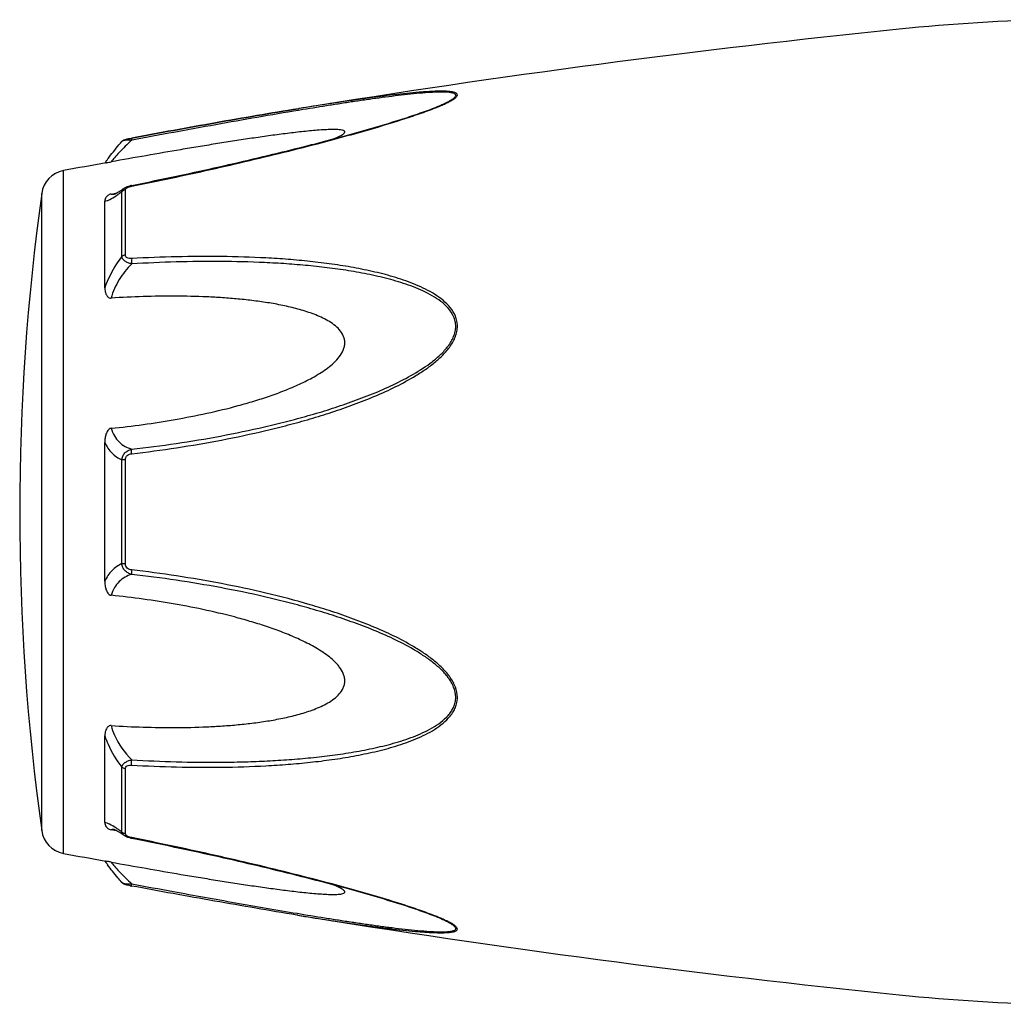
# Model space of a CAD drawing. Header units: millimetres. Extents: x 14365 to 105143, y -126377 to -22383.
# Tile 59 of 256: x 48265 to 48313, y -122805 to -122757. Entities that reach past the tile are written whole.
import ezdxf

# ---------------------------------------------------------------- set-up
doc = ezdxf.new("R2010")
doc.units = ezdxf.units.MM

msp = doc.modelspace()

# ---------------------------------------------------------------- linework, layer by layer
at = {"color": 0, "linetype": 'Continuous'}
for p, q in [((48278.565, -122761.288), (48278.536, -122761.293)), ((48278.536, -122761.293), (48278.565, -122761.288)), ((48278.76, -122761.34), (48278.55, -122761.375)), ((48278.584, -122761.285), (48278.565, -122761.288)), ((48285.294, -122761.176), (48285.297, -122761.174)), ((48270.462, -122762.714), (48270.479, -122762.711)), ((48270.003, -122762.883), (48270.003, -122762.883)), ((48270.499, -122762.812), (48270.481, -122762.816)), ((48267.181, -122797.297), (48267.181, -122764.288)), ((48270.115, -122765.142), (48270.123, -122765.137)), ((48270.123, -122765.137), (48270.124, -122765.137)), ((48270.475, -122765.002), (48270.65, -122764.967)), ((48266.132, -122796.198), (48266.132, -122765.387)), ((48269.489, -122765.419), (48269.638, -122765.39)), ((48269.638, -122765.39), (48269.768, -122765.365)), ((48269.649, -122765.426), (48269.65, -122765.426)), ((48269.996, -122768.442), (48269.996, -122765.318)), ((48270.175, -122768.37), (48270.175, -122765.228)), ((48269.181, -122769.952), (48269.181, -122765.768)), ((48269.181, -122784.141), (48269.181, -122777.428)), ((48269.996, -122783.289), (48269.996, -122778.278)), ((48270.175, -122783.304), (48270.175, -122778.263)), ((48269.181, -122795.809), (48269.181, -122791.62)), ((48269.996, -122796.257), (48269.996, -122793.13)), ((48270.175, -122796.347), (48270.175, -122793.202)), ((48269.644, -122796.188), (48269.489, -122796.159)), ((48269.771, -122796.213), (48269.644, -122796.188)), ((48269.651, -122796.152), (48269.651, -122796.152)), ((48270.123, -122796.439), (48270.115, -122796.433)), ((48270.124, -122796.44), (48270.123, -122796.439)), ((48270.666, -122796.612), (48270.474, -122796.574)), ((48278.508, -122800.288), (48278.461, -122800.28)), ((48285.273, -122800.395), (48285.272, -122800.394))]:
    msp.add_line(p, q, dxfattribs=at)
for centre, radius, start, end in [((48316.77, -122846.977), 90, 91, 95.86353), ((48358.655, -123254.832), 500, 95.86353, 99.2151), ((48280.861, -122750.442), 11.634, 291.7214, 292.5819), ((48281.836, -122752.794), 9.088, 292.5987, 293.6391), ((48358.655, -123254.832), 499, 100.32224, 100.56288), ((48276.389, -122768.978), 8.803, 144.3884, 144.9605), ((48277.443, -122769.732), 10.1, 143.5801, 144.3916), ((48267.419, -122765.566), 1.3, 100.5629, 172.094), ((48270.751, -122766.398), 1.423, 101.209, 104.7713), ((48377.067, -122780.793), 112, 172.09404, 187.90596), ((48269.542, -122764.872), 0.564, 280.0673, 280.9293), ((48266.395, -122760.354), 6.132, 302.8759, 303.8307), ((48266.142, -122801.627), 6.609, 55.991, 57.3511), ((48267.419, -122796.019), 1.3, 187.906, 259.4371), ((48264.349, -122804.272), 9.805, 54.8309, 55.9509), ((48270.26, -122796.347), 0.085, 180.0437, 189.0843), ((48270.773, -122795.076), 1.527, 257.9795, 258.733), ((48358.655, -122306.753), 499, 259.43712, 259.67709), ((48276.075, -122792.837), 8.414, 214.9878, 215.2793), ((48277.355, -122791.925), 9.986, 215.3091, 216.3792), ((48271.954, -122790.882), 8.129, 259.0591, 259.5501), ((48358.655, -122306.753), 500, 260.77609, 264.13647), ((48280.8, -122811.278), 11.789, 67.6569, 68.2206), ((48281.761, -122808.957), 9.277, 66.4168, 67.6933), ((48316.77, -122714.608), 90, 264.13647, 269)]:
    msp.add_arc(centre, radius, start, end, dxfattribs=at)
for points, knots in [([(48285.481, -122761.12), (48285.558, -122761.086), (48285.705, -122761.019), (48285.906, -122760.915), (48286.049, -122760.828), (48286.138, -122760.758), (48286.193, -122760.703), (48286.231, -122760.64), (48286.211, -122760.582), (48286.178, -122760.55), (48286.129, -122760.524), (48286.066, -122760.502), (48285.99, -122760.484), (48285.867, -122760.465), (48285.691, -122760.452), (48285.46, -122760.447), (48285.207, -122760.451), (48284.938, -122760.462), (48284.658, -122760.48), (48284.267, -122760.509), (48283.764, -122760.557), (48283.147, -122760.625), (48282.517, -122760.702), (48281.876, -122760.787), (48281.227, -122760.878), (48280.572, -122760.974), (48279.691, -122761.108), (48279.027, -122761.213), (48278.584, -122761.285)], [0, 0, 0, 0, 0.02948, 0.055907, 0.078214, 0.087353, 0.094931, 0.105555, 0.109954, 0.115017, 0.121315, 0.129009, 0.138057, 0.148338, 0.172058, 0.199047, 0.228459, 0.259634, 0.292171, 0.325754, 0.395293, 0.467136, 0.540634, 0.615369, 0.691049, 0.767475, 0.844512, 1, 1, 1, 1]), ([(48285.297, -122761.174), (48285.378, -122761.141), (48285.532, -122761.074), (48285.747, -122760.971), (48285.905, -122760.883), (48286.01, -122760.814), (48286.07, -122760.766), (48286.114, -122760.721), (48286.141, -122760.678), (48286.147, -122760.634), (48286.126, -122760.596), (48286.086, -122760.568), (48286.032, -122760.545), (48285.964, -122760.527), (48285.849, -122760.507), (48285.682, -122760.493), (48285.459, -122760.489), (48285.213, -122760.495), (48284.857, -122760.512), (48284.388, -122760.548), (48283.806, -122760.607), (48283.204, -122760.677), (48282.59, -122760.756), (48281.965, -122760.842), (48281.333, -122760.934), (48280.695, -122761.03), (48279.837, -122761.164), (48279.191, -122761.269), (48278.76, -122761.34)], [0, 0, 0, 0, 0.03089, 0.059177, 0.083881, 0.094457, 0.103528, 0.11093, 0.116684, 0.121223, 0.125685, 0.131127, 0.137993, 0.146338, 0.156051, 0.17896, 0.205464, 0.234539, 0.265468, 0.331155, 0.400252, 0.471609, 0.544574, 0.618731, 0.693793, 0.769568, 0.845928, 1, 1, 1, 1]), ([(48270.479, -122762.711), (48271.827, -122762.462), (48274.51, -122761.973), (48277.198, -122761.51), (48278.536, -122761.293)], [0, 0, 0, 0, 0.502936, 1, 1, 1, 1]), ([(48270.48, -122765.04), (48271.754, -122764.785), (48273.659, -122764.384), (48276.185, -122763.802), (48278.065, -122763.346), (48279.62, -122762.949), (48280.85, -122762.615), (48282.055, -122762.278), (48283.233, -122761.926), (48284.366, -122761.551), (48284.907, -122761.354), (48285.167, -122761.25)], [0, 0, 0, 0, 0.256646, 0.384673, 0.512244, 0.638988, 0.701822, 0.764153, 0.886175, 0.944757, 1, 1, 1, 1]), ([(48278.536, -122761.293), (48277.199, -122761.51), (48274.511, -122761.973), (48271.829, -122762.462), (48270.48, -122762.712)], [0, 0, 0, 0, 0.496975, 1, 1, 1, 1]), ([(48270.65, -122764.967), (48271.924, -122764.712), (48273.83, -122764.31), (48276.356, -122763.727), (48277.926, -122763.347), (48279.174, -122763.033), (48280.102, -122762.79), (48281.022, -122762.541), (48281.93, -122762.286), (48282.823, -122762.023), (48283.691, -122761.753), (48284.516, -122761.477), (48285.046, -122761.279), (48285.297, -122761.174)], [0, 0, 0, 0, 0.25737, 0.385747, 0.513657, 0.577329, 0.64069, 0.703648, 0.766063, 0.827658, 0.887975, 0.946116, 1, 1, 1, 1]), ([(48278.55, -122761.375), (48277.213, -122761.597), (48274.528, -122762.068), (48271.847, -122762.561), (48270.499, -122762.812)], [0, 0, 0, 0, 0.497132, 1, 1, 1, 1]), ([(48280.281, -122762.741), (48280.33, -122762.721), (48280.423, -122762.68), (48280.551, -122762.617), (48280.657, -122762.556), (48280.728, -122762.504), (48280.765, -122762.463), (48280.78, -122762.436), (48280.782, -122762.409), (48280.771, -122762.385), (48280.748, -122762.366), (48280.702, -122762.343), (48280.623, -122762.323), (48280.509, -122762.308), (48280.321, -122762.298), (48280.057, -122762.3), (48279.717, -122762.316), (48279.355, -122762.343), (48278.979, -122762.379), (48278.594, -122762.42), (48278.201, -122762.465), (48277.804, -122762.515), (48277.402, -122762.568), (48276.86, -122762.642), (48276.178, -122762.741), (48275.354, -122762.867), (48274.524, -122762.998), (48273.691, -122763.135), (48272.573, -122763.322), (48271.172, -122763.564), (48270.051, -122763.764), (48269.489, -122763.866)], [0, 0, 0, 0, 0.013224, 0.025246, 0.035584, 0.043707, 0.046793, 0.049242, 0.051265, 0.053246, 0.055591, 0.058505, 0.066098, 0.075763, 0.087038, 0.112872, 0.141444, 0.171707, 0.203125, 0.235343, 0.268137, 0.301392, 0.33501, 0.368911, 0.437385, 0.506544, 0.576211, 0.646269, 0.71663, 0.85801, 1, 1, 1, 1]), ([(48270.003, -122762.883), (48270.031, -122762.85), (48270.098, -122762.801), (48270.213, -122762.766), (48270.332, -122762.739), (48270.417, -122762.723), (48270.462, -122762.714)], [0, 0, 0, 0, 0.265729, 0.479644, 0.722816, 1, 1, 1, 1]), ([(48270.479, -122762.711), (48270.476, -122762.712), (48270.475, -122762.725), (48270.474, -122762.742), (48270.477, -122762.776), (48270.479, -122762.801), (48270.481, -122762.816)], [0, 0, 0, 0, 0.078563, 0.274425, 0.586251, 1, 1, 1, 1]), ([(48269.316, -122763.736), (48269.364, -122763.671), (48269.584, -122763.38), (48269.816, -122763.098), (48270.002, -122762.883)], [0, 0, 0, 0, 0.221481, 1, 1, 1, 1]), ([(48270.481, -122762.816), (48270.272, -122763.007), (48269.988, -122763.287), (48269.665, -122763.645), (48269.539, -122763.798), (48269.489, -122763.866)], [0, 0, 0, 0, 0.588807, 0.825815, 1, 1, 1, 1]), ([(48270.481, -122762.816), (48270.426, -122762.814), (48270.321, -122762.813), (48270.181, -122762.822), (48270.083, -122762.84), (48270.028, -122762.863), (48270.009, -122762.876), (48270.003, -122762.883)], [0, 0, 0, 0, 0.33971, 0.636245, 0.862204, 0.94183, 1, 1, 1, 1]), ([(48269.242, -122763.908), (48269.254, -122763.906), (48269.336, -122763.892), (48269.419, -122763.878), (48269.489, -122763.866)], [0, 0, 0, 0, 0.14802, 1, 1, 1, 1]), ([(48269.782, -122765.357), (48269.806, -122765.343), (48269.92, -122765.275), (48270.03, -122765.202), (48270.115, -122765.142)], [0, 0, 0, 0, 0.212027, 1, 1, 1, 1]), ([(48269.996, -122765.318), (48270.002, -122765.284), (48270.033, -122765.212), (48270.09, -122765.16), (48270.123, -122765.137)], [0, 0, 0, 0, 0.468978, 1, 1, 1, 1]), ([(48270.123, -122765.137), (48270.134, -122765.129), (48270.179, -122765.101), (48270.226, -122765.078), (48270.263, -122765.063)], [0, 0, 0, 0, 0.247211, 1, 1, 1, 1]), ([(48270.203, -122765.161), (48270.207, -122765.156), (48270.227, -122765.136), (48270.252, -122765.12), (48270.271, -122765.109)], [0, 0, 0, 0, 0.225244, 1, 1, 1, 1]), ([(48270.271, -122765.109), (48270.276, -122765.106), (48270.299, -122765.094), (48270.322, -122765.085), (48270.34, -122765.078)], [0, 0, 0, 0, 0.241505, 1, 1, 1, 1]), ([(48270.34, -122765.078), (48270.351, -122765.074), (48270.397, -122765.058), (48270.444, -122765.047), (48270.48, -122765.04)], [0, 0, 0, 0, 0.246414, 1, 1, 1, 1]), ([(48270.48, -122765.04), (48270.479, -122765.034), (48270.478, -122765.025), (48270.475, -122765.013), (48270.476, -122765.007), (48270.474, -122765.002), (48270.475, -122765.002)], [0, 0, 0, 0, 0.428218, 0.741394, 0.932956, 1, 1, 1, 1]), ([(48269.489, -122765.419), (48269.457, -122765.425), (48269.399, -122765.442), (48269.31, -122765.495), (48269.237, -122765.572), (48269.191, -122765.671), (48269.181, -122765.737), (48269.181, -122765.768)], [0, 0, 0, 0, 0.19482, 0.35748, 0.608365, 0.813655, 1, 1, 1, 1]), ([(48269.181, -122765.768), (48269.219, -122765.761), (48269.301, -122765.737), (48269.485, -122765.653), (48269.625, -122765.567), (48269.724, -122765.504)], [0, 0, 0, 0, 0.189472, 0.420855, 1, 1, 1, 1]), ([(48269.489, -122765.419), (48269.499, -122765.423), (48269.548, -122765.439), (48269.601, -122765.434), (48269.641, -122765.427)], [0, 0, 0, 0, 0.213215, 1, 1, 1, 1]), ([(48269.645, -122765.427), (48269.643, -122765.427), (48269.64, -122765.428), (48269.636, -122765.429), (48269.644, -122765.427), (48269.649, -122765.424), (48269.668, -122765.417), (48269.689, -122765.407), (48269.716, -122765.393), (48269.748, -122765.376), (48269.77, -122765.364), (48269.782, -122765.357)], [0, 0, 0, 0, 0.050729, 0.053439, 0.064665, 0.125059, 0.230112, 0.374221, 0.553235, 0.763061, 1, 1, 1, 1]), ([(48269.809, -122765.448), (48269.824, -122765.437), (48269.887, -122765.395), (48269.949, -122765.351), (48269.996, -122765.318)], [0, 0, 0, 0, 0.242177, 1, 1, 1, 1]), ([(48270.175, -122765.228), (48270.158, -122765.231), (48270.092, -122765.246), (48270.031, -122765.282), (48269.996, -122765.318)], [0, 0, 0, 0, 0.258764, 1, 1, 1, 1]), ([(48270.175, -122765.228), (48270.175, -122765.223), (48270.177, -122765.198), (48270.19, -122765.175), (48270.203, -122765.161)], [0, 0, 0, 0, 0.225175, 1, 1, 1, 1]), ([(48269.996, -122768.442), (48269.911, -122768.554), (48269.581, -122769.024), (48269.323, -122769.544), (48269.181, -122769.952)], [0, 0, 0, 0, 0.246978, 1, 1, 1, 1]), ([(48270.175, -122768.37), (48270.158, -122768.372), (48270.094, -122768.384), (48270.033, -122768.411), (48269.996, -122768.442)], [0, 0, 0, 0, 0.266982, 1, 1, 1, 1]), ([(48270.481, -122768.797), (48270.421, -122768.783), (48270.307, -122768.749), (48270.156, -122768.672), (48270.043, -122768.571), (48270.003, -122768.484), (48269.996, -122768.442)], [0, 0, 0, 0, 0.291894, 0.562609, 0.798475, 1, 1, 1, 1]), ([(48270.48, -122768.539), (48270.443, -122768.541), (48270.37, -122768.54), (48270.269, -122768.517), (48270.191, -122768.458), (48270.175, -122768.398), (48270.175, -122768.37)], [0, 0, 0, 0, 0.287056, 0.554503, 0.787456, 1, 1, 1, 1]), ([(48270.481, -122777.976), (48271.207, -122777.892), (48272.657, -122777.699), (48274.823, -122777.33), (48276.616, -122776.944), (48278.042, -122776.589), (48279.107, -122776.297), (48280.163, -122775.97), (48281.209, -122775.606), (48282.24, -122775.201), (48283.25, -122774.743), (48284.064, -122774.302), (48284.684, -122773.901), (48285.127, -122773.571), (48285.535, -122773.203), (48285.886, -122772.79), (48286.107, -122772.4), (48286.205, -122772.065), (48286.23, -122771.811), (48286.204, -122771.562), (48286.108, -122771.248), (48285.89, -122770.894), (48285.535, -122770.547), (48285.125, -122770.258), (48284.682, -122770.013), (48284.06, -122769.731), (48283.244, -122769.445), (48282.235, -122769.179), (48281.204, -122768.969), (48280.159, -122768.803), (48279.103, -122768.675), (48278.039, -122768.576), (48276.611, -122768.482), (48274.814, -122768.429), (48272.65, -122768.442), (48271.204, -122768.499), (48270.48, -122768.539)], [0, 0, 0, 0, 0.063635, 0.127396, 0.191296, 0.223303, 0.255348, 0.287434, 0.319562, 0.351727, 0.383919, 0.416107, 0.432182, 0.448215, 0.464156, 0.479907, 0.495291, 0.502793, 0.510127, 0.517331, 0.52445, 0.538608, 0.552922, 0.567437, 0.582127, 0.596956, 0.626929, 0.657232, 0.687777, 0.718508, 0.74939, 0.780398, 0.811517, 0.874045, 0.936883, 1, 1, 1, 1]), ([(48270.481, -122768.797), (48270.251, -122769.025), (48269.842, -122769.536), (48269.571, -122770.137), (48269.489, -122770.451)], [0, 0, 0, 0, 0.500208, 1, 1, 1, 1]), ([(48270.48, -122768.539), (48270.476, -122768.579), (48270.473, -122768.665), (48270.477, -122768.751), (48270.481, -122768.797)], [0, 0, 0, 0, 0.467767, 1, 1, 1, 1]), ([(48270.482, -122777.758), (48271.2, -122777.677), (48272.634, -122777.49), (48274.776, -122777.134), (48276.55, -122776.761), (48277.961, -122776.419), (48279.015, -122776.139), (48280.062, -122775.826), (48281.098, -122775.476), (48282.123, -122775.088), (48283.128, -122774.65), (48284.102, -122774.146), (48284.87, -122773.649), (48285.426, -122773.18), (48285.729, -122772.845), (48285.929, -122772.551), (48286.048, -122772.317), (48286.126, -122772.072), (48286.153, -122771.82), (48286.124, -122771.574), (48286.021, -122771.266), (48285.791, -122770.926), (48285.424, -122770.599), (48285.008, -122770.329), (48284.561, -122770.101), (48284.094, -122769.906), (48283.613, -122769.736), (48282.957, -122769.537), (48282.118, -122769.334), (48281.094, -122769.142), (48280.058, -122768.993), (48279.011, -122768.877), (48277.958, -122768.791), (48276.544, -122768.71), (48274.767, -122768.67), (48272.626, -122768.693), (48271.197, -122768.755), (48270.481, -122768.797)], [0, 0, 0, 0, 0.063589, 0.127295, 0.191136, 0.223111, 0.255121, 0.287171, 0.319267, 0.351401, 0.383569, 0.41575, 0.447866, 0.463844, 0.479652, 0.487454, 0.495134, 0.502662, 0.51, 0.517195, 0.524298, 0.538439, 0.552765, 0.567303, 0.582017, 0.596869, 0.611832, 0.626888, 0.657217, 0.687781, 0.718525, 0.749415, 0.780427, 0.811548, 0.874072, 0.936899, 1, 1, 1, 1]), ([(48269.181, -122769.952), (48269.181, -122770.004), (48269.19, -122770.107), (48269.225, -122770.232), (48269.273, -122770.326), (48269.323, -122770.391), (48269.395, -122770.443), (48269.457, -122770.453), (48269.489, -122770.451)], [0, 0, 0, 0, 0.238003, 0.476366, 0.597445, 0.721615, 0.853559, 1, 1, 1, 1]), ([(48269.489, -122776.747), (48270.005, -122776.694), (48271.037, -122776.571), (48272.578, -122776.33), (48274.113, -122776.031), (48275.382, -122775.724), (48276.387, -122775.435), (48277.135, -122775.195), (48277.874, -122774.924), (48278.599, -122774.618), (48279.186, -122774.323), (48279.636, -122774.052), (48279.959, -122773.829), (48280.26, -122773.58), (48280.523, -122773.298), (48280.691, -122773.026), (48280.768, -122772.789), (48280.787, -122772.609), (48280.768, -122772.432), (48280.692, -122772.21), (48280.524, -122771.966), (48280.259, -122771.731), (48279.958, -122771.536), (48279.635, -122771.372), (48279.184, -122771.183), (48278.596, -122770.995), (48277.871, -122770.819), (48277.133, -122770.682), (48276.385, -122770.575), (48275.631, -122770.493), (48274.872, -122770.431), (48273.853, -122770.375), (48272.573, -122770.348), (48271.032, -122770.369), (48270.004, -122770.418), (48269.489, -122770.451)], [0, 0, 0, 0, 0.063495, 0.12712, 0.190878, 0.25478, 0.286791, 0.31884, 0.350926, 0.383041, 0.415158, 0.431203, 0.447213, 0.463143, 0.478902, 0.4943, 0.5018, 0.509129, 0.516317, 0.523425, 0.537606, 0.551987, 0.566584, 0.581352, 0.596258, 0.626376, 0.656797, 0.687441, 0.718253, 0.749203, 0.780268, 0.811433, 0.874017, 0.936884, 1, 1, 1, 1]), ([(48269.489, -122776.747), (48269.456, -122776.75), (48269.39, -122776.777), (48269.322, -122776.853), (48269.272, -122776.941), (48269.225, -122777.066), (48269.19, -122777.229), (48269.181, -122777.361), (48269.181, -122777.427)], [0, 0, 0, 0, 0.125535, 0.252013, 0.377694, 0.502869, 0.751849, 1, 1, 1, 1]), ([(48269.489, -122776.747), (48269.526, -122776.876), (48269.627, -122777.116), (48269.861, -122777.415), (48270.152, -122777.63), (48270.37, -122777.723), (48270.482, -122777.758)], [0, 0, 0, 0, 0.272929, 0.523074, 0.761734, 1, 1, 1, 1]), ([(48269.181, -122777.428), (48269.268, -122777.617), (48269.492, -122777.958), (48269.825, -122778.194), (48269.996, -122778.278)], [0, 0, 0, 0, 0.522223, 1, 1, 1, 1]), ([(48269.996, -122778.278), (48270.003, -122778.215), (48270.036, -122778.09), (48270.147, -122777.932), (48270.301, -122777.818), (48270.421, -122777.774), (48270.482, -122777.758)], [0, 0, 0, 0, 0.250125, 0.500215, 0.750197, 1, 1, 1, 1]), ([(48270.175, -122778.263), (48270.175, -122778.225), (48270.189, -122778.146), (48270.262, -122778.051), (48270.367, -122777.996), (48270.443, -122777.98), (48270.481, -122777.976)], [0, 0, 0, 0, 0.249368, 0.500015, 0.750587, 1, 1, 1, 1]), ([(48270.481, -122777.976), (48270.477, -122777.933), (48270.474, -122777.861), (48270.476, -122777.788), (48270.482, -122777.758)], [0, 0, 0, 0, 0.583261, 1, 1, 1, 1]), ([(48270.175, -122778.263), (48270.158, -122778.263), (48270.098, -122778.266), (48270.039, -122778.271), (48269.996, -122778.278)], [0, 0, 0, 0, 0.284006, 1, 1, 1, 1]), ([(48269.996, -122783.289), (48269.825, -122783.373), (48269.493, -122783.61), (48269.268, -122783.951), (48269.181, -122784.141)], [0, 0, 0, 0, 0.477899, 1, 1, 1, 1]), ([(48270.481, -122783.808), (48270.42, -122783.793), (48270.301, -122783.748), (48270.146, -122783.634), (48270.036, -122783.476), (48270.003, -122783.352), (48269.996, -122783.289)], [0, 0, 0, 0, 0.249817, 0.499798, 0.74986, 1, 1, 1, 1]), ([(48270.175, -122783.304), (48270.158, -122783.303), (48270.098, -122783.301), (48270.039, -122783.296), (48269.996, -122783.289)], [0, 0, 0, 0, 0.284019, 1, 1, 1, 1]), ([(48270.48, -122783.591), (48270.442, -122783.587), (48270.366, -122783.571), (48270.262, -122783.515), (48270.189, -122783.42), (48270.175, -122783.342), (48270.175, -122783.304)], [0, 0, 0, 0, 0.249451, 0.500018, 0.750583, 1, 1, 1, 1]), ([(48270.48, -122783.591), (48270.477, -122783.633), (48270.473, -122783.705), (48270.476, -122783.778), (48270.481, -122783.808)], [0, 0, 0, 0, 0.582827, 1, 1, 1, 1]), ([(48270.481, -122793.032), (48271.205, -122793.072), (48272.65, -122793.131), (48274.815, -122793.147), (48276.612, -122793.086), (48278.04, -122792.993), (48279.104, -122792.898), (48280.16, -122792.768), (48281.205, -122792.6), (48282.236, -122792.39), (48283.245, -122792.124), (48284.06, -122791.838), (48284.682, -122791.555), (48285.125, -122791.309), (48285.534, -122791.02), (48285.83, -122790.728), (48286.02, -122790.461), (48286.134, -122790.243), (48286.206, -122790.006), (48286.238, -122789.671), (48286.147, -122789.241), (48285.888, -122788.776), (48285.535, -122788.363), (48285.127, -122787.996), (48284.684, -122787.665), (48284.063, -122787.265), (48283.25, -122786.824), (48282.24, -122786.365), (48281.208, -122785.96), (48280.162, -122785.598), (48278.755, -122785.163), (48276.977, -122784.696), (48274.822, -122784.242), (48272.657, -122783.87), (48271.206, -122783.675), (48270.48, -122783.591)], [0, 0, 0, 0, 0.063127, 0.125969, 0.188473, 0.219596, 0.250616, 0.281496, 0.312222, 0.342767, 0.373071, 0.403045, 0.417875, 0.432563, 0.447076, 0.461383, 0.468491, 0.475585, 0.482706, 0.489913, 0.504703, 0.520085, 0.535843, 0.551789, 0.567824, 0.583902, 0.616092, 0.648285, 0.680449, 0.712576, 0.744661, 0.808707, 0.872603, 0.936364, 1, 1, 1, 1]), ([(48269.181, -122784.141), (48269.181, -122784.207), (48269.19, -122784.339), (48269.225, -122784.502), (48269.272, -122784.627), (48269.322, -122784.715), (48269.39, -122784.791), (48269.456, -122784.818), (48269.489, -122784.821)], [0, 0, 0, 0, 0.248169, 0.497163, 0.622341, 0.748019, 0.874484, 1, 1, 1, 1]), ([(48270.481, -122783.808), (48270.369, -122783.844), (48270.152, -122783.937), (48269.861, -122784.153), (48269.626, -122784.451), (48269.526, -122784.692), (48269.489, -122784.821)], [0, 0, 0, 0, 0.238394, 0.476974, 0.727116, 1, 1, 1, 1]), ([(48270.482, -122792.774), (48271.198, -122792.816), (48272.627, -122792.878), (48274.414, -122792.9), (48275.837, -122792.875), (48276.9, -122792.835), (48277.959, -122792.774), (48279.012, -122792.691), (48280.059, -122792.576), (48281.095, -122792.423), (48282.119, -122792.233), (48283.123, -122791.989), (48283.937, -122791.727), (48284.561, -122791.465), (48285.008, -122791.237), (48285.424, -122790.967), (48285.73, -122790.692), (48285.929, -122790.435), (48286.049, -122790.224), (48286.127, -122789.992), (48286.162, -122789.661), (48286.062, -122789.235), (48285.789, -122788.783), (48285.425, -122788.385), (48285.01, -122788.034), (48284.563, -122787.718), (48283.94, -122787.335), (48283.128, -122786.915), (48282.123, -122786.476), (48281.098, -122786.088), (48280.061, -122785.741), (48279.014, -122785.428), (48277.961, -122785.144), (48276.55, -122784.802), (48274.774, -122784.438), (48272.633, -122784.078), (48271.199, -122783.889), (48270.481, -122783.808)], [0, 0, 0, 0, 0.063114, 0.125949, 0.157245, 0.188456, 0.219582, 0.250607, 0.281495, 0.312234, 0.342798, 0.373129, 0.40314, 0.417992, 0.432705, 0.447241, 0.461558, 0.468661, 0.475744, 0.482848, 0.490045, 0.504858, 0.520307, 0.536124, 0.552106, 0.56816, 0.584244, 0.616427, 0.648598, 0.680734, 0.712828, 0.744881, 0.776894, 0.808867, 0.872702, 0.936412, 1, 1, 1, 1]), ([(48269.489, -122791.12), (48270.004, -122791.153), (48271.032, -122791.201), (48272.573, -122791.223), (48273.853, -122791.195), (48274.872, -122791.139), (48275.631, -122791.077), (48276.385, -122790.994), (48277.133, -122790.887), (48277.871, -122790.749), (48278.596, -122790.574), (48279.184, -122790.385), (48279.635, -122790.196), (48279.958, -122790.032), (48280.259, -122789.837), (48280.524, -122789.602), (48280.693, -122789.358), (48280.768, -122789.136), (48280.787, -122788.958), (48280.767, -122788.778), (48280.691, -122788.542), (48280.558, -122788.325), (48280.393, -122788.13), (48280.21, -122787.946), (48279.959, -122787.738), (48279.636, -122787.514), (48279.187, -122787.244), (48278.599, -122786.95), (48277.874, -122786.642), (48277.135, -122786.373), (48276.387, -122786.131), (48275.382, -122785.843), (48274.113, -122785.536), (48272.578, -122785.237), (48271.037, -122784.997), (48270.005, -122784.874), (48269.489, -122784.821)], [0, 0, 0, 0, 0.063112, 0.125975, 0.188555, 0.219719, 0.250782, 0.281729, 0.312543, 0.343186, 0.373609, 0.403727, 0.418634, 0.433407, 0.448005, 0.462391, 0.476578, 0.483689, 0.490881, 0.498215, 0.505719, 0.521118, 0.528977, 0.536891, 0.552822, 0.568831, 0.584876, 0.616992, 0.649103, 0.681187, 0.713234, 0.745242, 0.809138, 0.87289, 0.93651, 1, 1, 1, 1]), ([(48269.489, -122791.12), (48269.457, -122791.118), (48269.395, -122791.128), (48269.323, -122791.18), (48269.273, -122791.246), (48269.225, -122791.339), (48269.19, -122791.465), (48269.181, -122791.568), (48269.181, -122791.62)], [0, 0, 0, 0, 0.146355, 0.278259, 0.402425, 0.523518, 0.761934, 1, 1, 1, 1]), ([(48269.489, -122791.12), (48269.529, -122791.275), (48269.746, -122791.888), (48270.136, -122792.431), (48270.482, -122792.774)], [0, 0, 0, 0, 0.247925, 1, 1, 1, 1]), ([(48269.181, -122791.62), (48269.228, -122791.756), (48269.44, -122792.29), (48269.737, -122792.788), (48269.996, -122793.13)], [0, 0, 0, 0, 0.251574, 1, 1, 1, 1]), ([(48269.996, -122793.13), (48270.003, -122793.088), (48270.043, -122793), (48270.157, -122792.899), (48270.308, -122792.821), (48270.422, -122792.788), (48270.482, -122792.774)], [0, 0, 0, 0, 0.201639, 0.43756, 0.708236, 1, 1, 1, 1]), ([(48270.175, -122793.202), (48270.158, -122793.199), (48270.094, -122793.188), (48270.033, -122793.16), (48269.996, -122793.13)], [0, 0, 0, 0, 0.267018, 1, 1, 1, 1]), ([(48270.175, -122793.202), (48270.175, -122793.174), (48270.191, -122793.113), (48270.27, -122793.054), (48270.371, -122793.031), (48270.444, -122793.03), (48270.481, -122793.032)], [0, 0, 0, 0, 0.212614, 0.445637, 0.713059, 1, 1, 1, 1]), ([(48270.481, -122793.032), (48270.477, -122792.992), (48270.474, -122792.906), (48270.478, -122792.82), (48270.482, -122792.774)], [0, 0, 0, 0, 0.467922, 1, 1, 1, 1]), ([(48269.708, -122796.062), (48269.612, -122796.001), (48269.476, -122795.919), (48269.297, -122795.839), (48269.218, -122795.815), (48269.181, -122795.809)], [0, 0, 0, 0, 0.577794, 0.80943, 1, 1, 1, 1]), ([(48269.181, -122795.809), (48269.181, -122795.84), (48269.191, -122795.906), (48269.237, -122796.005), (48269.31, -122796.083), (48269.399, -122796.135), (48269.457, -122796.153), (48269.489, -122796.159)], [0, 0, 0, 0, 0.186516, 0.391937, 0.642812, 0.805374, 1, 1, 1, 1]), ([(48269.651, -122796.152), (48269.635, -122796.148), (48269.581, -122796.14), (48269.524, -122796.143), (48269.489, -122796.159)], [0, 0, 0, 0, 0.296315, 1, 1, 1, 1]), ([(48269.786, -122796.222), (48269.757, -122796.205), (48269.711, -122796.18), (48269.663, -122796.158), (48269.645, -122796.151)], [0, 0, 0, 0, 0.632551, 1, 1, 1, 1]), ([(48270.115, -122796.433), (48270.085, -122796.412), (48269.977, -122796.339), (48269.867, -122796.268), (48269.786, -122796.222)], [0, 0, 0, 0, 0.283099, 1, 1, 1, 1]), ([(48270.175, -122796.347), (48270.158, -122796.344), (48270.092, -122796.329), (48270.031, -122796.293), (48269.996, -122796.257)], [0, 0, 0, 0, 0.258792, 1, 1, 1, 1]), ([(48270.123, -122796.439), (48270.09, -122796.416), (48270.034, -122796.364), (48270.002, -122796.292), (48269.996, -122796.257)], [0, 0, 0, 0, 0.53106, 1, 1, 1, 1]), ([(48270.319, -122796.533), (48270.301, -122796.528), (48270.234, -122796.503), (48270.168, -122796.47), (48270.124, -122796.44)], [0, 0, 0, 0, 0.254193, 1, 1, 1, 1]), ([(48270.273, -122796.468), (48270.259, -122796.46), (48270.218, -122796.435), (48270.181, -122796.394), (48270.176, -122796.36)], [0, 0, 0, 0, 0.308636, 1, 1, 1, 1]), ([(48270.341, -122796.498), (48270.335, -122796.496), (48270.312, -122796.487), (48270.289, -122796.477), (48270.273, -122796.468)], [0, 0, 0, 0, 0.257368, 1, 1, 1, 1]), ([(48270.48, -122796.536), (48270.479, -122796.542), (48270.478, -122796.551), (48270.475, -122796.563), (48270.475, -122796.569), (48270.474, -122796.573), (48270.474, -122796.574)], [0, 0, 0, 0, 0.428099, 0.741246, 0.932847, 1, 1, 1, 1]), ([(48285.174, -122800.331), (48284.915, -122800.228), (48284.373, -122800.03), (48283.24, -122799.654), (48281.756, -122799.211), (48279.931, -122798.709), (48277.442, -122798.069), (48274.292, -122797.33), (48271.754, -122796.791), (48270.48, -122796.536)], [0, 0, 0, 0, 0.055213, 0.113792, 0.23581, 0.360995, 0.487722, 0.743348, 1, 1, 1, 1]), ([(48285.273, -122800.395), (48285.022, -122800.29), (48284.492, -122800.093), (48283.668, -122799.817), (48282.802, -122799.548), (48281.607, -122799.197), (48280.083, -122798.778), (48277.604, -122798.141), (48274.464, -122797.405), (48271.936, -122796.867), (48270.666, -122796.612)], [0, 0, 0, 0, 0.054079, 0.112293, 0.172626, 0.23422, 0.359577, 0.486553, 0.742745, 1, 1, 1, 1]), ([(48269.489, -122797.719), (48269.457, -122797.714), (48269.373, -122797.699), (48269.289, -122797.685), (48269.236, -122797.676)], [0, 0, 0, 0, 0.376124, 1, 1, 1, 1]), ([(48270.002, -122798.703), (48269.936, -122798.628), (48269.699, -122798.349), (48269.472, -122798.062), (48269.315, -122797.848)], [0, 0, 0, 0, 0.274505, 1, 1, 1, 1]), ([(48269.489, -122797.719), (48269.539, -122797.787), (48269.665, -122797.94), (48269.889, -122798.188), (48270.167, -122798.473), (48270.372, -122798.67), (48270.482, -122798.77)], [0, 0, 0, 0, 0.174298, 0.411219, 0.692021, 1, 1, 1, 1]), ([(48269.489, -122797.719), (48270.051, -122797.821), (48271.175, -122798.021), (48272.578, -122798.264), (48273.697, -122798.451), (48274.532, -122798.587), (48275.363, -122798.718), (48276.188, -122798.844), (48276.872, -122798.943), (48277.414, -122799.017), (48277.816, -122799.07), (48278.214, -122799.119), (48278.607, -122799.165), (48278.993, -122799.206), (48279.369, -122799.24), (48279.731, -122799.267), (48280.07, -122799.283), (48280.333, -122799.284), (48280.52, -122799.272), (48280.632, -122799.257), (48280.71, -122799.236), (48280.754, -122799.212), (48280.775, -122799.192), (48280.783, -122799.166), (48280.777, -122799.139), (48280.76, -122799.112), (48280.721, -122799.071), (48280.648, -122799.019), (48280.539, -122798.957), (48280.409, -122798.894), (48280.315, -122798.853), (48280.265, -122798.832)], [0, 0, 0, 0, 0.142006, 0.283398, 0.353765, 0.423828, 0.493495, 0.562647, 0.631121, 0.66502, 0.698626, 0.731869, 0.764656, 0.796849, 0.828224, 0.858442, 0.886945, 0.912611, 0.92378, 0.93331, 0.940718, 0.943524, 0.945777, 0.947738, 0.949832, 0.952411, 0.955637, 0.963997, 0.974507, 0.98666, 1, 1, 1, 1]), ([(48270.411, -122798.862), (48270.371, -122798.855), (48270.297, -122798.84), (48270.192, -122798.815), (48270.089, -122798.78), (48270.029, -122798.734), (48270.002, -122798.704)], [0, 0, 0, 0, 0.273626, 0.507992, 0.727544, 1, 1, 1, 1]), ([(48270.002, -122798.704), (48270.009, -122798.711), (48270.028, -122798.724), (48270.083, -122798.746), (48270.181, -122798.764), (48270.322, -122798.773), (48270.426, -122798.772), (48270.482, -122798.77)], [0, 0, 0, 0, 0.057868, 0.137343, 0.363312, 0.660033, 1, 1, 1, 1]), ([(48270.479, -122798.875), (48270.477, -122798.875), (48270.475, -122798.862), (48270.475, -122798.844), (48270.477, -122798.81), (48270.48, -122798.785), (48270.482, -122798.77)], [0, 0, 0, 0, 0.078467, 0.274376, 0.586265, 1, 1, 1, 1]), ([(48278.461, -122800.28), (48277.135, -122800.064), (48274.473, -122799.606), (48271.815, -122799.122), (48270.479, -122798.875)], [0, 0, 0, 0, 0.497068, 1, 1, 1, 1]), ([(48270.482, -122798.77), (48271.152, -122798.895), (48272.823, -122799.203), (48275.486, -122799.686), (48277.481, -122800.029), (48278.474, -122800.195)], [0, 0, 0, 0, 0.251917, 0.627872, 1, 1, 1, 1]), ([(48278.474, -122800.195), (48278.92, -122800.269), (48279.586, -122800.379), (48280.473, -122800.518), (48281.131, -122800.618), (48281.784, -122800.714), (48282.43, -122800.804), (48283.066, -122800.888), (48283.69, -122800.962), (48284.293, -122801.025), (48284.781, -122801.065), (48285.152, -122801.085), (48285.409, -122801.092), (48285.643, -122801.089), (48285.82, -122801.077), (48285.943, -122801.058), (48286.018, -122801.041), (48286.078, -122801.019), (48286.122, -122800.991), (48286.146, -122800.952), (48286.142, -122800.907), (48286.115, -122800.863), (48286.071, -122800.816), (48286.01, -122800.767), (48285.903, -122800.695), (48285.74, -122800.605), (48285.517, -122800.498), (48285.357, -122800.43), (48285.273, -122800.395)], [0, 0, 0, 0, 0.153439, 0.229445, 0.304902, 0.379707, 0.453642, 0.526452, 0.597735, 0.666841, 0.732698, 0.763801, 0.793118, 0.81995, 0.843381, 0.853458, 0.862207, 0.869459, 0.875128, 0.87961, 0.884095, 0.889726, 0.896977, 0.905865, 0.916254, 0.94079, 0.969089, 1, 1, 1, 1]), ([(48278.508, -122800.288), (48278.956, -122800.36), (48279.625, -122800.467), (48280.514, -122800.602), (48281.175, -122800.699), (48281.829, -122800.791), (48282.476, -122800.876), (48283.113, -122800.955), (48283.735, -122801.024), (48284.243, -122801.072), (48284.638, -122801.102), (48284.921, -122801.119), (48285.193, -122801.131), (48285.448, -122801.135), (48285.682, -122801.13), (48285.86, -122801.117), (48285.985, -122801.098), (48286.063, -122801.08), (48286.128, -122801.059), (48286.179, -122801.033), (48286.213, -122801), (48286.225, -122800.958), (48286.213, -122800.914), (48286.182, -122800.869), (48286.135, -122800.821), (48286.047, -122800.751), (48285.903, -122800.662), (48285.7, -122800.558), (48285.551, -122800.49), (48285.472, -122800.455)], [0, 0, 0, 0, 0.155309, 0.232207, 0.308518, 0.38411, 0.45876, 0.532202, 0.604002, 0.673502, 0.707078, 0.73962, 0.77081, 0.800217, 0.827213, 0.851007, 0.8614, 0.870581, 0.878415, 0.8848, 0.889847, 0.894233, 0.899058, 0.905123, 0.912705, 0.92179, 0.943969, 0.970425, 1, 1, 1, 1])]:
    msp.add_open_spline(points, degree=3, knots=knots, dxfattribs=at)
for points in [[(48270.263, -122765.063), (48270.304, -122765.046), (48270.346, -122765.033), (48270.388, -122765.022)], [(48270.455, -122796.57), (48270.409, -122796.56), (48270.363, -122796.548), (48270.319, -122796.533)], [(48270.389, -122796.514), (48270.373, -122796.509), (48270.357, -122796.504), (48270.341, -122796.498)], [(48270.48, -122796.536), (48270.449, -122796.53), (48270.419, -122796.523), (48270.389, -122796.514)]]:
    msp.add_open_spline(points, degree=3, dxfattribs=at)

doc.saveas('drawing.dxf')
